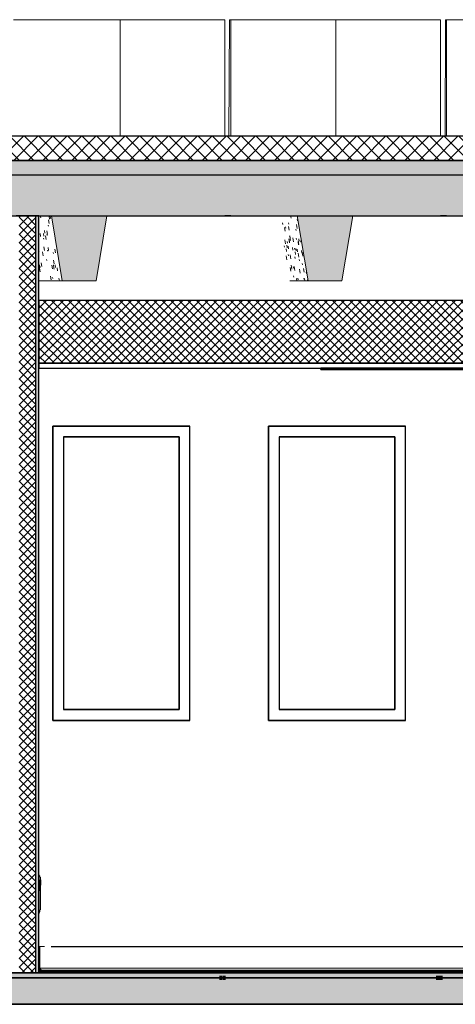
# Model space of a CAD drawing. Header units: centimetres. Extents: x -2631 to 8345, y -3715 to 485.
# Tile 73 of 82: x 5503 to 5684, y -13 to 396. Entities that reach past the tile are written whole.
import ezdxf

# ---------------------------------------------------------------- set-up
doc = ezdxf.new("R2010")
doc.units = ezdxf.units.CM
doc.linetypes.add('Tiret_2_', pattern=[0.25, 0.125, -0.125])
for name, color, linetype, lineweight in [('0-1', 7, 'Continuous', 5), ('ANNOTATIONS-1', 7, 'Continuous', 25), ('HACHURE_C-3', 7, 'Continuous', 18), ('MUR', 7, 'Continuous', 25), ('MUR_C', 7, 'Continuous', 25), ('OSSATURE', 7, 'Continuous', 18), ('OSSATURE-5', 7, 'Continuous', 25), ('PLAF', 7, 'Continuous', 25), ('PLAF_C', 7, 'Continuous', 25), ('SERRU-traverse', 7, 'Continuous', 18), ('SOL', 7, 'Continuous', 25), ('SOL_C', 7, 'Continuous', 25), ('TOIT_C', 7, 'Continuous', 25)]:
    doc.layers.add(name, color=color, linetype=linetype, lineweight=lineweight)
for name, color, linetype, lineweight, true_color in [('A-FLOR-PATT-1', 7, 'Continuous', 25, 0x616161), ('A-FLOR-PATT-2', 7, 'Continuous', 18, 0x787878), ('A-FLOR-PATT-3', 7, 'Continuous', 25, 0x787878), ('A-ROOF-PATT-1', 9, 'Continuous', 5, 0x808080), ('ANNOTATIONS-3', 4, 'Tiret_2_', 100, 0x00ffff), ('HACHURE_C-1', 7, 'Continuous', 25, 0xdadada), ('ING_ELE', 7, 'Continuous', 25, 0x7f7f7f), ('MENUISERIES-2', 7, 'Continuous', 25, 0x5c63b1), ('MENUISERIES-3', 9, 'Continuous', 18, 0x808080), ('MENUISERIES-4', 9, 'Continuous', 25, 0x808080), ('MOBILIER-2', 7, 'Continuous', 25, 0x7f7f7f), ('OSSATURE-3', 9, 'Continuous', 5, 0x808080), ('OSSATURE-4', 9, 'Continuous', 18, 0x808080), ('OSSATURE_C-1', 9, 'Continuous', 18, 0x808080), ('PLAF-1', 7, 'Continuous', 18, 0x787878), ('SERRU-1', 9, 'Continuous', 18, 0x808080), ('TOIT-1', 9, 'Continuous', 25, 0x808080), ('TOIT_C-1', 9, 'Continuous', 25, 0x808080), ('Z-1', 9, 'Continuous', 18, 0x808080)]:
    doc.layers.add(name, color=color, linetype=linetype, lineweight=lineweight, true_color=true_color)
pattern_1 = [(45, (-3.562, -172.5), (-1.767767, 1.767767), []), (135, (-3.562, -172.5), (-1.767767, -1.767767), [])]

# ---------------------------------------------------------------- blocks, each defined once
blk = doc.blocks.new('XXX_VIDE FENETRE - 550-V37-Coupe AA_Lot 04')
at = {"layer": 'MENUISERIES-2'}
for p, q in [((-732.51, 222.48), (-780.3, 222.48)), ((-780.3, 222.48), (-732.46, 222.48)), ((-732.46, 222.48), (-732.46, 109.31)), ((-732.46, 109.31), (-780.3, 109.31)), ((-780.3, 109.31), (-732.51, 109.31))]:
    blk.add_line(p, q, dxfattribs=at)
at = {"layer": 'MENUISERIES-4'}
for p, q in [((-784.83, 226.98), (-728.09, 226.98)), ((-784.83, 226.98), (-728.09, 226.98)), ((-727.84, 226.98), (-784.8, 226.98)), ((-784.8, 226.98), (-784.8, 104.81)), ((-728.46, 226.98), (-728.09, 226.98)), ((-728.09, 226.98), (-727.86, 226.98)), ((-727.84, 104.81), (-727.84, 226.98)), ((-780.3, 222.48), (-780.3, 109.31)), ((-732.59, 222.48), (-780.3, 222.48)), ((-780.3, 222.48), (-732.34, 222.48)), ((-732.34, 222.48), (-732.59, 222.48)), ((-732.34, 222.48), (-732.34, 109.31)), ((-780.3, 109.31), (-732.34, 109.31)), ((-732.59, 109.31), (-780.3, 109.31)), ((-732.34, 109.31), (-732.59, 109.31)), ((-728.09, 104.81), (-784.83, 104.81)), ((-728.09, 104.81), (-784.83, 104.81)), ((-784.8, 104.81), (-727.84, 104.81)), ((-784.42, 104.81), (-729.46, 104.81)), ((-728.46, 104.81), (-728.09, 104.81)), ((-728.09, 104.81), (-727.86, 104.81))]:
    blk.add_line(p, q, dxfattribs=at)
blk = doc.blocks.new('XXX_VIDE FENETRE - 550-V38-Coupe AA_Lot 04')
at = {"layer": 'MENUISERIES-2'}
for p, q in [((-642.99, 222.48), (-690.78, 222.48)), ((-690.78, 222.48), (-642.94, 222.48)), ((-642.94, 222.48), (-642.94, 109.31)), ((-642.94, 109.31), (-690.78, 109.31)), ((-690.78, 109.31), (-642.99, 109.31))]:
    blk.add_line(p, q, dxfattribs=at)
at = {"layer": 'MENUISERIES-4'}
for p, q in [((-695.31, 226.98), (-638.57, 226.98)), ((-695.31, 226.98), (-638.57, 226.98)), ((-638.32, 226.98), (-695.28, 226.98)), ((-695.28, 226.98), (-695.28, 104.81)), ((-638.94, 226.98), (-638.57, 226.98)), ((-638.57, 226.98), (-638.34, 226.98)), ((-638.32, 104.81), (-638.32, 226.98)), ((-690.78, 222.48), (-690.78, 109.31)), ((-643.07, 222.48), (-690.78, 222.48)), ((-690.78, 222.48), (-642.81, 222.48)), ((-642.81, 222.48), (-643.07, 222.48)), ((-642.81, 222.48), (-642.81, 109.31)), ((-690.78, 109.31), (-642.81, 109.31)), ((-643.07, 109.31), (-690.78, 109.31)), ((-642.81, 109.31), (-643.07, 109.31)), ((-695.31, 104.81), (-667.42, 104.81)), ((-638.57, 104.81), (-695.31, 104.81)), ((-638.57, 104.81), (-695.31, 104.81)), ((-695.28, 104.81), (-638.32, 104.81)), ((-638.94, 104.81), (-638.57, 104.81)), ((-638.57, 104.81), (-638.34, 104.81))]:
    blk.add_line(p, q, dxfattribs=at)
blk = doc.blocks.new('Garde-corps - Garde-corps-505843-Coupe AA_Lot 04')
at = {"layer": 'SERRU-traverse'}
for p, q in [((-790.52, 11), (-790.52, 1.95)), ((-790.52, 11), (-788.17, 11)), ((-790.22, 2.04), (-790.22, 10.7)), ((-720.88, 11), (-696.73, 11)), ((-628.74, 11), (-612.79, 11)), ((-544.95, 11), (-520.78, 11)), ((-453.36, 11), (-437.42, 11)), ((-368.95, 11), (-344.8, 11)), ((-277.98, 11), (-268.86, 11)), ((-269.16, 2.04), (-269.16, 10.7)), ((-267.31, 11), (-268.86, 11)), ((-268.86, 11), (-267.31, 11)), ((-267.61, 10.7), (-267.61, 2.04)), ((-267.31, 1.95), (-267.31, 11)), ((-790.52, 1.95), (-789.82, 1)), ((-789.17, 1), (-790.52, 1)), ((-789.82, 1), (-790.52, 1)), ((-790.52, 1), (-270.21, 1)), ((-790.52, 1), (-269.56, 1)), ((-789.51, 1.08), (-790.22, 2.04)), ((-790.22, 2.04), (-269.16, 2.04)), ((-789.82, 1), (-789.17, 1)), ((-789.27, 1.11), (-789.76, 1.11)), ((-789.34, 1.08), (-789.51, 1.08)), ((-789.34, 1.08), (-789.51, 1.08)), ((-789.27, 1.11), (-270.11, 1.11)), ((-612.8, 1.08), (-580.91, 1.08)), ((-479.32, 1.08), (-455.04, 1.08)), ((-270.21, 1), (-268.66, 1)), ((-268.57, 1.11), (-270.11, 1.11)), ((-269.16, 2.04), (-267.61, 2.04)), ((-268.66, 1), (-268.01, 1)), ((-268.64, 1.08), (-268.32, 1.08)), ((-268.64, 1.08), (-268.5, 1.08)), ((-268.32, 1.08), (-268.5, 1.08)), ((-267.61, 2.04), (-268.32, 1.08)), ((-268.01, 1), (-267.31, 1.95))]:
    blk.add_line(p, q, dxfattribs=at)
at = {"layer": 'SERRU-traverse', "flags": 128}
for points in [[(-790.22, 10.7), (-790.23, 10.77), (-790.25, 10.83), (-790.29, 10.89), (-790.34, 10.94), (-790.39, 10.97), (-790.46, 10.99), (-790.52, 11)], [(-269.16, 10.7), (-269.15, 10.78), (-269.12, 10.85), (-269.08, 10.91), (-269.03, 10.95), (-268.98, 10.98), (-268.92, 11), (-268.86, 11)], [(-267.31, 11), (-267.38, 10.99), (-267.44, 10.97), (-267.5, 10.94), (-267.54, 10.89), (-267.58, 10.83), (-267.6, 10.77), (-267.61, 10.7)], [(-789.27, 1.11), (-789.3, 1.11), (-789.32, 1.1), (-789.34, 1.08)], [(-789.17, 1), (-789.17, 1.02), (-789.18, 1.05), (-789.19, 1.07), (-789.2, 1.09), (-789.22, 1.1), (-789.25, 1.11), (-789.27, 1.11)], [(-270.21, 1), (-270.21, 1.03), (-270.2, 1.06), (-270.18, 1.08), (-270.17, 1.1), (-270.15, 1.11), (-270.12, 1.11), (-270.1, 1.11), (-270.08, 1.11)], [(-269.86, 1.09), (-269.52, 1.56), (-269.16, 2.04)], [(-268.5, 1.08), (-268.51, 1.1), (-268.54, 1.11), (-268.56, 1.11), (-268.59, 1.11), (-268.61, 1.1), (-268.63, 1.09), (-268.65, 1.07), (-268.66, 1.05), (-268.66, 1.02), (-268.66, 1)]]:
    blk.add_lwpolyline(points, dxfattribs=at)
blk = doc.blocks.new('B02_ARC_rvt-2-Coupe AA_Lot 04')
at = {"layer": 'A-FLOR-PATT-1'}
blk.add_hatch(color=256, dxfattribs=at).paths.add_polyline_path([(-533.08, 0), (-267.31, 0), (-267.31, 0.8), (-790.52, 0.8), (-790.52, 0), (-549.02, 0)])
at = {"layer": 'A-FLOR-PATT-2'}
h = blk.add_hatch(dxfattribs=at)
h.set_pattern_fill('FP_7', color=256, style=0, pattern_type=2)
h.set_pattern_definition([(45, (-3.562, -172.5), (-3.005204, 3.005204), []), (135, (-3.562, -172.5), (-3.005204, -3.005204), [])])
h.paths.add_polyline_path([(-541.11, 337.21), (-541.11, 347.21), (-2122.25, 347.21), (-2122.25, 337.21), (-550.52, 337.21)])
h = blk.add_hatch(dxfattribs=at)
h.set_pattern_fill('FP_6', color=256, style=0, pattern_type=2)
h.set_pattern_definition([(45, (-0.387, -172.5), (-4.490128, 4.490128), [3.175, -3.175])])
h.paths.add_polyline_path([(-644.68, -2), (1594.47, -2), (1594.47, 0), (-2122.25, 0), (-2122.25, -2), (-676.57, -2)])
at = {"layer": 'HACHURE_C-1'}
blk.add_hatch(color=256, dxfattribs=at).paths.add_polyline_path([(-790.52, 0), (-790.52, 314.21), (-791.77, 314.21), (-791.77, 0)])
at = {"layer": 'HACHURE_C-3'}
h = blk.add_hatch(dxfattribs=at)
h.set_pattern_fill('FP_5', color=256, style=0, pattern_type=2)
h.set_pattern_definition(pattern_1)
h.paths.add_polyline_path([(-796.14, 0), (-791.77, 0), (-791.77, 314.21), (-798.78, 314.21), (-798.78, 0)])
at = {"layer": 'PLAF-1'}
h = blk.add_hatch(dxfattribs=at)
h.set_pattern_fill('FP_5', color=256, style=0, pattern_type=2)
h.set_pattern_definition(pattern_1)
h.paths.add_polyline_path([(-790.52, 253), (-267.31, 253), (-267.31, 279), (-790.52, 279), (-790.52, 267.67)])
at = {"layer": 'MUR'}
for p, q in [((-710.9, 314.21), (-713.4, 314.21)), ((-621.32, 314.21), (-623.88, 314.21)), ((-784.83, 226.98), (-727.86, 226.98)), ((-784.83, 104.81), (-784.83, 226.98)), ((-728.46, 226.98), (-727.86, 226.98)), ((-695.31, 226.98), (-638.34, 226.98)), ((-695.31, 104.81), (-695.31, 226.98)), ((-638.93, 226.98), (-638.34, 226.98)), ((-727.86, 104.81), (-784.83, 104.81)), ((-784.42, 104.81), (-728.46, 104.81)), ((-727.86, 104.81), (-728.46, 104.81)), ((-638.34, 104.81), (-695.31, 104.81)), ((-694.91, 104.81), (-638.93, 104.81)), ((-638.34, 104.81), (-638.93, 104.81)), ((-880.05, 0), (-788.17, 0))]:
    blk.add_line(p, q, dxfattribs=at)
at = {"layer": 'MUR', "flags": 128}
for points in [[(-796.76, 314.21), (-708.81, 314.21), (-620.84, 314.21), (-594.7, 314.21)], [(-268.86, 0), (-356.87, 0), (-444.87, 0), (-532.86, 0), (-620.84, 0), (-708.81, 0), (-796.76, 0)], [(-784.42, 0), (-770.71, 0), (-645.31, 0), (-532.02, 0)]]:
    blk.add_lwpolyline(points, dxfattribs=at)
at = {"layer": 'MUR_C'}
for p, q in [((-790.52, 314.21), (-800.03, 314.21)), ((-791.77, 0), (-791.77, 314.21)), ((-790.52, 1.95), (-790.52, 314.21)), ((-800.03, 0), (-790.52, 0)), ((-790.52, 0), (-790.52, 1.95))]:
    blk.add_line(p, q, dxfattribs=at)
at = {"layer": 'PLAF'}
for p, q in [((-676.57, 279), (-790.52, 279)), ((-411.72, 279), (-653.94, 279)), ((-672.33, 253), (-790.52, 253)), ((-790.52, 253), (-672.33, 253)), ((-790.52, 251), (-672.33, 251))]:
    blk.add_line(p, q, dxfattribs=at)
at = {"layer": 'PLAF_C'}
for p, q in [((-267.31, 279), (-790.52, 279)), ((-790.52, 279), (-790.52, 253)), ((-267.31, 253), (-790.52, 253)), ((-790.52, 253), (-790.52, 251)), ((-790.52, 253), (-267.31, 253)), ((-790.52, 251), (-267.31, 251))]:
    blk.add_line(p, q, dxfattribs=at)
at = {"layer": 'SOL'}
for p, q in [((-710.84, 347.21), (-713.4, 347.21)), ((-621.32, 347.21), (-623.88, 347.21)), ((-713.4, 337.21), (-710.84, 337.21)), ((-623.88, 337.21), (-621.32, 337.21)), ((-712.4, 0), (-963.55, 0)), ((-796.76, 0), (-268.86, 0)), ((-790.52, 0), (-796.76, 0)), ((-679.35, 1), (-790.52, 1)), ((-679.38, 0.8), (-790.52, 0.8)), ((-790.52, 0.8), (-679.38, 0.8)), ((-605.43, 0), (-705.71, 0)), ((-415.4, 1), (-650.31, 1)), ((-415.42, 0.8), (-650.28, 0.8)), ((-650.28, 0.8), (-415.42, 0.8)), ((-2137.99, -2), (-69.28, -2))]:
    blk.add_line(p, q, dxfattribs=at)
at = {"layer": 'SOL_C'}
for p, q in [((-550.52, 347.21), (-2122.25, 347.21)), ((-2122.25, 337.21), (-541.11, 337.21)), ((1594.47, 0), (-2122.25, 0)), ((-267.31, 1), (-790.52, 1)), ((-790.52, 1), (-790.52, 0.8)), ((-267.31, 0.8), (-790.52, 0.8)), ((-790.52, 0.8), (-790.52, 0)), ((-790.52, 0.8), (-267.31, 0.8)), ((-790.52, 0), (-267.31, 0)), ((-2122.25, -2), (1594.47, -2))]:
    blk.add_line(p, q, dxfattribs=at)
at = {"layer": 'MENUISERIES-3'}
for name in ['XXX_VIDE FENETRE - 550-V37-Coupe AA_Lot 04', 'XXX_VIDE FENETRE - 550-V38-Coupe AA_Lot 04']:
    blk.add_blockref(name, (0, 0), dxfattribs=at)
at = {"layer": 'SERRU-1'}
blk.add_blockref('Garde-corps - Garde-corps-505843-Coupe AA_Lot 04', (0, 0), dxfattribs=at)
blk = doc.blocks.new('20_MUR PREFA_01 - Type 1-V67-Coupe AA_Lot 04')
at = {"layer": 'Z-1'}
for p, q in [((-668.01, 395.59), (-667.36, 395.59)), ((-667.36, 395.59), (-667.36, 347.21))]:
    blk.add_line(p, q, dxfattribs=at)
blk = doc.blocks.new('20_MUR PREFA_01 - Type 1-V68-Coupe AA_Lot 04')
at = {"layer": 'Z-1'}
for p, q in [((-757.65, 395.59), (-756.86, 395.59)), ((-756.86, 395.59), (-756.86, 347.21))]:
    blk.add_line(p, q, dxfattribs=at)
blk = doc.blocks.new('B02_DC_STR_rvt-2-Coupe AA_Lot 04')
at = {"layer": 'A-FLOR-PATT-3'}
blk.add_hatch(color=256, dxfattribs=at).paths.add_polyline_path([(-2156.27, -13), (1660.55, -13), (1660.55, -8.88), (1647.97, -8.88), (1647.97, -2), (-2175.78, -2), (-2175.78, -8.88), (-2188.37, -8.88), (-2188.37, -13), (-2175.78, -13)])
at = {"layer": 'A-ROOF-PATT-1'}
blk.add_hatch(color=256, dxfattribs=at).paths.add_polyline_path([(-2120.16, 314.21), (-586.99, 314.21), (-587.16, 315.21), (-564.15, 315.21), (-564.32, 314.21), (-485.99, 314.21), (-486.32, 316.21), (-463.32, 316.21), (-463.65, 314.21), (-389.29, 314.21), (-389.63, 316.21), (-366.62, 316.21), (-366.95, 314.21), (-288.7, 314.21), (-289.03, 316.21), (-266.03, 316.21), (-266.36, 314.21), (-191.25, 314.21), (-191.58, 316.21), (-168.58, 316.21), (-168.91, 314.21), (-90.3, 314.21), (-90.8, 317.21), (-67.8, 317.21), (-68.3, 314.21), (6.12, 314.21), (5.79, 316.21), (28.79, 316.21), (28.46, 314.21), (107.97, 314.21), (107.63, 316.21), (130.64, 316.21), (130.31, 314.21), (204.42, 314.21), (204.09, 316.21), (227.1, 316.21), (226.76, 314.21), (307.78, 314.21), (307.44, 316.21), (330.47, 316.21), (330.13, 314.21), (405.56, 314.21), (405.22, 316.21), (428.25, 316.21), (427.91, 314.21), (507.27, 314.21), (506.93, 316.21), (529.97, 316.21), (529.64, 314.21), (604.57, 314.21), (604.24, 316.21), (627.28, 316.21), (626.95, 314.21), (706.47, 314.21), (706.13, 316.21), (729.2, 316.21), (728.87, 314.21), (803.39, 314.21), (803.06, 316.21), (826.13, 316.21), (825.79, 314.21), (906.9, 314.21), (906.57, 316.21), (929.67, 316.21), (929.33, 314.21), (1004, 314.21), (1003.67, 316.21), (1026.77, 316.21), (1026.43, 314.21), (1108.65, 314.21), (1108.32, 316.21), (1131.45, 316.21), (1131.12, 314.21), (1206.57, 314.21), (1206.23, 316.21), (1229.37, 316.21), (1229.03, 314.21), (1310.51, 314.21), (1310.17, 316.21), (1333.36, 316.21), (1333.02, 314.21), (1408.63, 314.21), (1408.29, 316.21), (1431.48, 316.21), (1431.14, 314.21), (1506.06, 314.21), (1505.73, 316.21), (1528.91, 316.21), (1528.58, 314.21), (1591.63, 314.21), (1591.63, 331.21), (-2120.16, 331.21), (-2120.16, 318.28)])
at = {"layer": 'OSSATURE'}
h = blk.add_hatch(dxfattribs=at)
h.set_pattern_fill('FP_21', color=256, style=0, pattern_type=2)
h.set_pattern_definition([(280.176, (-683.761, -285.986), (7.86806707, -41.137027), [1.618, -27.801, 1.618, -184.7]), (280.176, (-683.761, -285.986), (7.86806707, -41.137027), [-31.037, -27.801, 1.618, -57.219, -98.062]), (280.176, (-683.761, -285.986), (7.86806707, -41.137027), [-117.675, 1.618, -27.801, 1.618, -67.026]), (280.176, (-683.761, -285.986), (7.86806707, -41.137027), [-148.711, -17.994, 1.618, -47.413]), (96.896, (-681.162, -299.115), (-3.25056064, 21.48212074), [1.19, -20.452, 1.19, -20.452, -115.425]), (96.896, (-681.162, -299.115), (-3.25056064, 21.48212074), [-43.284, 1.19, -42.094, 1.19, -20.452, -50.498]), (96.896, (-681.162, -299.115), (-3.25056064, 21.48212074), [-108.211, 1.19, -13.238, 1.19, -34.88]), (109.181, (-680.296, -298.547), (-8.312708, 18.503019), [0.43502, -7.474, 0.43502, -49.658]), (109.181, (-680.296, -298.547), (-8.312708, 18.503019), [-8.344, -7.474, 0.43502, -15.384, -26.365]), (109.181, (-680.296, -298.547), (-8.312708, 18.503019), [-31.638, 0.43502, -7.474, 0.43502, -18.02]), (109.181, (-680.296, -298.547), (-8.312708, 18.503019), [-39.982, -4.838, 0.43502, -12.747])])
h.paths.add_polyline_path([(-780.83, 287.21), (-785.33, 314.21), (-790.52, 314.21), (-790.52, 287.21)])
h = blk.add_hatch(dxfattribs=at)
h.set_pattern_fill('FP_22', color=256, style=0, pattern_type=2)
h.set_pattern_definition([(279.726, (-585.517, -269.53), (7.33254203, -41.10304259), [1.654, -28.419, 1.654, -188.812]), (279.726, (-585.517, -269.53), (7.33254203, -41.10304259), [-31.728, -28.419, 1.654, -58.493, -100.245]), (279.726, (-585.517, -269.53), (7.33254203, -41.10304259), [-120.294, 1.654, -28.419, 1.654, -68.518]), (279.726, (-585.517, -269.53), (7.33254203, -41.10304259), [-152.022, -18.395, 1.654, -48.469]), (97.545, (-582.977, -283.512), (-2.79357814, 17.7367538), [1.064, -18.282, 1.064, -18.282, -103.177]), (97.545, (-582.977, -283.512), (-2.79357814, 17.7367538), [-38.691, 1.064, -37.627, 1.064, -18.282, -45.14]), (97.545, (-582.977, -283.512), (-2.79357814, 17.7367538), [-96.728, 1.064, -11.833, 1.064, -31.179]), (103.646, (-582.13, -285.098), (-6.3915624, 22.972559), [0.59219, -10.175, 0.59219, -67.6]), (103.646, (-582.13, -285.098), (-6.3915624, 22.972559), [-11.359, -10.175, 0.59219, -20.942, -35.89]), (103.646, (-582.13, -285.098), (-6.3915624, 22.972559), [-43.068, 0.59219, -10.175, 0.59219, -24.531]), (103.646, (-582.13, -285.098), (-6.3915624, 22.972559), [-54.428, -6.586, 0.59219, -17.353])])
h.paths.add_polyline_path([(-686.37, 287.21), (-678.8, 287.21), (-683.3, 314.21), (-690.87, 314.21), (-688.73, 301.41)])
at = {"layer": 'OSSATURE-3'}
for points in [[(-766.81, 287.21), (-762.31, 314.21), (-785.33, 314.21), (-780.83, 287.21), (-772.23, 287.21)], [(-676.57, 287.21), (-664.79, 287.21), (-660.29, 314.21), (-683.3, 314.21), (-678.8, 287.21)]]:
    blk.add_hatch(color=256, dxfattribs=at).paths.add_polyline_path(points)
at = {"layer": 'TOIT-1'}
blk.add_hatch(color=256, dxfattribs=at).paths.add_polyline_path([(-102.6, 331.21), (1591.63, 331.21), (1591.63, 337.21), (-2120.16, 337.21), (-2120.16, 331.21), (-166.38, 331.21)])
at = {"layer": 'ANNOTATIONS-3'}
for p, q in [((-715.52, -2), (-712.92, -2)), ((-625.63, -2), (-622.96, -2))]:
    blk.add_line(p, q, dxfattribs=at)
at = {"layer": 'MUR'}
for p, q in [((-2150.81, -13), (1649.68, -13)), ((1645.3, -13), (-2146.43, -13))]:
    blk.add_line(p, q, dxfattribs=at)
at = {"layer": 'OSSATURE-4'}
for p, q in [((-714.18, 395.59), (-801.12, 395.59)), ((-713.39, 395.59), (-800.33, 395.59)), ((-714.18, 395.59), (-713.39, 395.59)), ((-713.39, 395.59), (-713.39, 347.21)), ((-711.49, 395.59), (-711.68, 347.21)), ((-710.84, 395.59), (-711.49, 395.59)), ((-624.53, 395.59), (-711.49, 395.59)), ((-710.84, 347.21), (-710.84, 395.59)), ((-623.88, 395.59), (-710.84, 395.59)), ((-624.53, 395.59), (-623.88, 395.59)), ((-623.88, 395.59), (-623.88, 347.21)), ((-621.83, 395.59), (-621.98, 347.21)), ((-621.32, 395.59), (-621.83, 395.59)), ((-534.86, 395.59), (-621.83, 395.59)), ((-621.32, 347.21), (-621.32, 395.59)), ((-534.34, 395.59), (-621.32, 395.59)), ((-785.33, 314.21), (-798.27, 314.21)), ((-762.31, 314.21), (-785.33, 314.21)), ((-683.3, 314.21), (-691.26, 314.21)), ((-660.29, 314.21), (-683.3, 314.21)), ((-790.52, 287.21), (-780.83, 287.21)), ((-686.37, 287.21), (-678.8, 287.21)), ((-801.91, -2), (-784.42, -2)), ((-794.18, -2), (-784.42, -2)), ((-729.46, -2), (-711.97, -2)), ((-729.46, -2), (-723.79, -2)), ((-714.44, -2), (-715.52, -2)), ((-711.97, -2), (-714.44, -2)), ((-714.43, -2), (-712.4, -2)), ((-712.93, -2), (-714.43, -2)), ((-712.4, -2), (-694.91, -2)), ((-704.31, -2), (-694.91, -2)), ((-639.93, -2), (-622.44, -2)), ((-639.93, -2), (-633.9, -2)), ((-624.47, -2), (-625.63, -2)), ((-624.47, -2), (-622.87, -2)), ((-622.97, -2), (-624.47, -2)), ((-622.44, -2), (-624.47, -2)), ((-622.87, -2), (-605.37, -2))]:
    blk.add_line(p, q, dxfattribs=at)
at = {"layer": 'OSSATURE_C-1'}
for p, q in [((-785.33, 314.21), (-780.83, 287.21)), ((-766.81, 287.21), (-762.31, 314.21)), ((-683.3, 314.21), (-678.8, 287.21)), ((-664.79, 287.21), (-660.29, 314.21)), ((-780.83, 287.21), (-766.81, 287.21)), ((-678.8, 287.21), (-664.79, 287.21))]:
    blk.add_line(p, q, dxfattribs=at)
at = {"layer": 'SOL'}
for p, q in [((-714.42, -2), (-715.52, -2)), ((-712.92, -2), (-714.42, -2)), ((-624.46, -2), (-625.63, -2)), ((-622.96, -2), (-624.46, -2)), ((-2219.04, -13), (1690.2, -13))]:
    blk.add_line(p, q, dxfattribs=at)
at = {"layer": 'SOL_C'}
for p, q in [((1647.97, -2), (-2175.78, -2)), ((-2123.96, -13), (1590.97, -13))]:
    blk.add_line(p, q, dxfattribs=at)
at = {"layer": 'TOIT-1'}
for p, q in [((-710.93, 337.21), (-713.4, 337.21)), ((-621.39, 337.21), (-623.88, 337.21)), ((-785.33, 314.21), (-762.31, 314.21)), ((-713.4, 314.21), (-710.93, 314.21)), ((-683.3, 314.21), (-660.29, 314.21)), ((-623.88, 314.21), (-621.39, 314.21))]:
    blk.add_line(p, q, dxfattribs=at)
at = {"layer": 'TOIT_C'}
blk.add_line((-2120.16, 331.21), (1591.63, 331.21), dxfattribs=at)
at = {"layer": 'TOIT_C-1'}
for p, q in [((1591.63, 337.21), (-2120.16, 337.21)), ((-859.53, 314.21), (-785.33, 314.21)), ((-762.31, 314.21), (-683.3, 314.21)), ((-660.29, 314.21), (-586.99, 314.21))]:
    blk.add_line(p, q, dxfattribs=at)
at = {"layer": 'OSSATURE-5'}
for name in ['20_MUR PREFA_01 - Type 1-V68-Coupe AA_Lot 04', '20_MUR PREFA_01 - Type 1-V67-Coupe AA_Lot 04']:
    blk.add_blockref(name, (0, 0), dxfattribs=at)
blk = doc.blocks.new('604_DALLE LED 600x600MM - 26W 4000K 3600lm-4677864-Coupe AA_Lot 04')
at = {"layer": 'MOBILIER-2'}
for p, q in [((-673.5, 251), (-672.11, 251)), ((-672.32, 251), (-673.5, 251)), ((-673.5, 250.5), (-673.5, 251)), ((-673.5, 250.5), (-613.82, 250.5)), ((-672.11, 250.5), (-673.5, 250.5)), ((-670.99, 251), (-672.32, 251)), ((-672.32, 250.5), (-670.99, 250.5)), ((-614.94, 250.5), (-672.32, 250.5)), ((-614.94, 250.5), (-672.32, 250.5)), ((-672.32, 250.5), (-670.99, 250.5)), ((-672.11, 251), (-612.43, 251)), ((-672.11, 251), (-672.11, 250.5)), ((-612.43, 250.5), (-672.11, 250.5)), ((-613.6, 251), (-670.99, 251)), ((-613.6, 250.5), (-670.99, 250.5)), ((-670.99, 250.5), (-613.6, 250.5)), ((-613.6, 250.5), (-614.94, 250.5)), ((-613.6, 250.5), (-614.94, 250.5)), ((-613.82, 250.5), (-612.43, 250.5)), ((-612.43, 251), (-613.6, 251)), ((-612.43, 251), (-612.43, 250.5))]:
    blk.add_line(p, q, dxfattribs=at)
blk = doc.blocks.new('Legrand_Mosaic_plaque_2x10_mod_blanc_078828L - Legrand_Mosaic_plaque_2x10_mod_blanc_078828L-V89-Coupe AA_Lot 04')
at = {"layer": 'ING_ELE'}
for p, q in [((-790.52, 24.7), (-790.44, 24.7)), ((-790.44, 24.7), (-790.52, 24.7))]:
    blk.add_line(p, q, dxfattribs=at)
for centre, major_axis, ratio, start_param, end_param in [((-791.27, 40.45), (0, 0.85), 0.999728, 4.712389, 5.191859), ((-790.44, 25.5), (0, 0.8), 0.023306, 3.141593, 4.535439)]:
    blk.add_ellipse(centre, major_axis=major_axis, ratio=ratio, start_param=start_param, end_param=end_param, dxfattribs=at)
blk = doc.blocks.new('Legrand_Mosaic_plaque_2x2_mod_vertical_blanc_078822L - Legrand_Mosaic_plaque_2x2_mod_vertical_blanc_078822L-1536500-Coupe AA_Lot 04')
at = {"layer": 'ING_ELE'}
for p, q in [((-790.09, 39.8), (-790.09, 26.15)), ((-790.52, 25.35), (-790.11, 25.35)), ((-790.11, 25.35), (-790.27, 25.35))]:
    blk.add_line(p, q, dxfattribs=at)
for centre, major_axis, ratio, start_param, end_param in [((-790.94, 39.8), (0, 0.85), 0.999728, 4.712389, 5.759587), ((-790.11, 26.15), (0, 0.8), 0.023306, 3.141593, 4.712389)]:
    blk.add_ellipse(centre, major_axis=major_axis, ratio=ratio, start_param=start_param, end_param=end_param, dxfattribs=at)
blk = doc.blocks.new('Legrand_Mosaic_prise_RJ45_cat_6_FTP_2_mod_blanc_076565 - Legrand_Mosaic_prise_RJ45_cat_6_FTP_2_mod_blanc_076565-1147599-Coupe AA_Lot 04')
at = {"layer": 'ING_ELE'}
for p, q in [((-790.09, 38.65), (-790.03, 38.65)), ((-790.09, 34.15), (-790.09, 38.65)), ((-790.05, 38.65), (-790.05, 38.57)), ((-790.04, 38.65), (-790.05, 38.65)), ((-789.95, 38.65), (-790.05, 38.65)), ((-790.04, 36.49), (-790.04, 38.65)), ((-790.04, 38.65), (-789.94, 38.65)), ((-789.94, 38.65), (-789.94, 36.49)), ((-790.07, 34.89), (-790.07, 34.78)), ((-790.04, 36.4), (-790.04, 36.49)), ((-790.04, 36.49), (-790.04, 36.49)), ((-790.04, 36.4), (-790.04, 36.49)), ((-790.04, 36.49), (-790.04, 36.49)), ((-790.04, 36.49), (-789.94, 36.49)), ((-790.04, 36.49), (-789.94, 36.49)), ((-789.94, 36.4), (-790.04, 36.4)), ((-789.94, 36.4), (-790.04, 36.4)), ((-789.94, 36.49), (-789.94, 36.4))]:
    blk.add_line(p, q, dxfattribs=at)
for centre, end_param in [((-790.09, 36.51), 3.563322), ((-790.09, 36.4), 3.564677)]:
    blk.add_ellipse(centre, major_axis=(0, 1.77), ratio=0.023306, start_param=3.141593, end_param=end_param, dxfattribs=at)
blk = doc.blocks.new('Legrand_Mosaic_link_prise_2P_T_FB_surface_2_mod_blanc_077145L - Legrand_Mosaic_link_prise_2P_T_FB_surface_2_mod_blanc_077145L-V104-Coupe AA_Lot 04')
at = {"layer": 'ING_ELE'}
blk.add_line((-790.09, 31.85), (-790.09, 27.35), dxfattribs=at)
blk = doc.blocks.new('B02_ELE_rvt-1-Coupe AA_Lot 04')
at = {"layer": 'ING_ELE'}
for name in ['Legrand_Mosaic_plaque_2x10_mod_blanc_078828L - Legrand_Mosaic_plaque_2x10_mod_blanc_078828L-V89-Coupe AA_Lot 04', 'Legrand_Mosaic_plaque_2x2_mod_vertical_blanc_078822L - Legrand_Mosaic_plaque_2x2_mod_vertical_blanc_078822L-1536500-Coupe AA_Lot 04', 'Legrand_Mosaic_prise_RJ45_cat_6_FTP_2_mod_blanc_076565 - Legrand_Mosaic_prise_RJ45_cat_6_FTP_2_mod_blanc_076565-1147599-Coupe AA_Lot 04', 'Legrand_Mosaic_link_prise_2P_T_FB_surface_2_mod_blanc_077145L - Legrand_Mosaic_link_prise_2P_T_FB_surface_2_mod_blanc_077145L-V104-Coupe AA_Lot 04']:
    blk.add_blockref(name, (0, 0), dxfattribs=at)
at = {"layer": 'MOBILIER-2'}
blk.add_blockref('604_DALLE LED 600x600MM - 26W 4000K 3600lm-4677864-Coupe AA_Lot 04', (0, 0), dxfattribs=at)

msp = doc.modelspace()

# ---------------------------------------------------------------- linework, layer by layer
at = {"layer": 'ANNOTATIONS-1'}
msp.add_line((5516.296, 11.001), (6032.895, 11.001), dxfattribs=at)

# ---------------------------------------------------------------- block references
at = {"layer": '0-1'}
for name in ['B02_DC_STR_rvt-2-Coupe AA_Lot 04', 'B02_ARC_rvt-2-Coupe AA_Lot 04', 'B02_ELE_rvt-1-Coupe AA_Lot 04']:
    msp.add_blockref(name, (6301.758, 0), dxfattribs=at)

doc.saveas('drawing.dxf')
